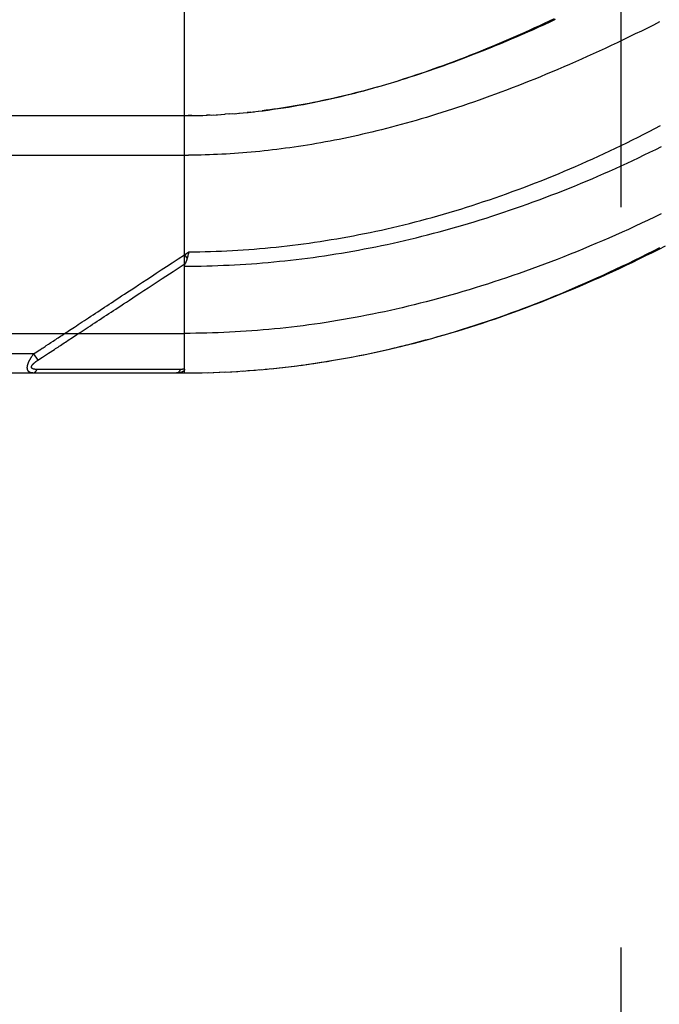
# Model space of a CAD drawing. Header units: inches. Extents: x 0 to 212, y 0 to 138.
# Tile 39 of 256: x 35.93 to 36.94, y 40.85 to 42.4. Entities that reach past the tile are written whole.
import ezdxf

# ---------------------------------------------------------------- set-up
doc = ezdxf.new("R2010")
doc.units = ezdxf.units.IN
doc.header["$LTSCALE"] = 11.6875
doc.header["$MEASUREMENT"] = 0
doc.linetypes.add('HIDDEN', pattern=[0.2, 0.1, -0.1])
doc.layers.add('DEFAULT_2', color=8, linetype='HIDDEN')
doc.layers.add('LEFTHAND_DOOR_ASSEMBLY', color=7, linetype='CONTINUOUS')

msp = doc.modelspace()

# ---------------------------------------------------------------- linework, layer by layer
at = {"layer": 'DEFAULT_2', "color": 8, "linetype": 'HIDDEN'}
msp.add_line((36.8837, 39.7688), (36.8837, 96.8728), dxfattribs=at)
at = {"layer": 'LEFTHAND_DOOR_ASSEMBLY', "color": 8, "linetype": 'HIDDEN'}
for p, q in [((36.1939, 41.8446), (36.1939, 42.5093)), ((35.3202, 42.2508), (36.1939, 42.2508)), ((36.2054, 42.2509), (36.1997, 42.2508)), ((36.2082, 42.2509), (36.217, 42.2511)), ((36.2154, 42.251), (36.2227, 42.2512)), ((36.2343, 42.2516), (36.2285, 42.2514)), ((36.237, 42.2518), (36.2459, 42.2522)), ((36.2441, 42.2521), (36.2517, 42.2525)), ((36.2512, 42.2525), (36.2583, 42.2529)), ((36.2653, 42.2534), (36.2575, 42.2529)), ((36.2692, 42.2537), (36.2633, 42.2533)), ((36.2653, 42.2534), (36.2751, 42.2542)), ((36.2723, 42.2539), (36.2809, 42.2547)), ((36.2987, 42.2564), (36.2928, 42.2558)), ((36.3021, 42.2568), (36.3106, 42.2577)), ((35.2902, 42.1883), (36.2005, 42.1883)), ((36.1939, 42.0313), (36.2007, 42.0359)), ((36.2, 42.0328), (36.1997, 42.0315)), ((36.2007, 42.0359), (36.2, 42.0328)), ((36.1939, 42.0313), (36.198, 42.0251)), ((36.1997, 42.0315), (36.1994, 42.0303)), ((36.0291, 41.9085), (36.0419, 41.9169)), ((35.2902, 41.9071), (36.1939, 41.9071)), ((35.9581, 41.8762), (35.9605, 41.8778)), ((35.9605, 41.8778), (35.9629, 41.8794)), ((35.9792, 41.8757), (35.9884, 41.8817)), ((35.9556, 41.8746), (35.2902, 41.8746)), ((35.9556, 41.8746), (35.9581, 41.8762)), ((35.9556, 41.8746), (35.9622, 41.8645)), ((35.9622, 41.8645), (35.9697, 41.8694)), ((35.9697, 41.8694), (35.9776, 41.8746)), ((35.9776, 41.8746), (35.9792, 41.8757)), ((35.9654, 41.8501), (35.961, 41.85)), ((35.9744, 41.8501), (35.9654, 41.8501)), ((36.0062, 41.8501), (35.9744, 41.8501)), ((36.0112, 41.8502), (36.0062, 41.8501)), ((36.1753, 41.8502), (36.1638, 41.8502)), ((36.1879, 41.8502), (36.1753, 41.8502)), ((36.2576, 41.846), (36.2685, 41.8466)), ((36.2667, 41.8465), (36.2779, 41.8471)), ((36.2758, 41.847), (36.2872, 41.8477)), ((36.2849, 41.8475), (36.2966, 41.8484)), ((36.2941, 41.8482), (36.306, 41.8491)), ((36.3032, 41.8489), (36.3154, 41.8499)), ((36.3123, 41.8496), (36.3247, 41.8507)), ((36.3215, 41.8504), (36.3342, 41.8517)), ((36.3307, 41.8513), (36.3436, 41.8526)), ((36.3398, 41.8522), (36.353, 41.8537)), ((36.349, 41.8532), (36.3624, 41.8548)), ((36.3582, 41.8543), (36.3719, 41.856)), ((36.3675, 41.8554), (36.3814, 41.8572)), ((36.3767, 41.8566), (36.3909, 41.8585)), ((36.3859, 41.8579), (36.4004, 41.8599)), ((35.3202, 41.8446), (36.1939, 41.8446)), ((36.1939, 41.8446), (36.2032, 41.8446)), ((36.203, 41.8446), (36.2125, 41.8447)), ((36.2121, 41.8447), (36.2218, 41.8448)), ((36.2212, 41.8448), (36.2312, 41.8451)), ((36.2303, 41.845), (36.2405, 41.8453)), ((36.2394, 41.8453), (36.2498, 41.8457)), ((36.2485, 41.8456), (36.2592, 41.8461))]:
    msp.add_line(p, q, dxfattribs=at)
for points in [[(36.3101, 42.2577), (36.318, 42.2586), (36.3261, 42.2597), (36.3341, 42.2608), (36.3421, 42.2619), (36.3501, 42.2631), (36.3581, 42.2644), (36.366, 42.2657), (36.3739, 42.2671), (36.3817, 42.2685), (36.3894, 42.27), (36.3971, 42.2715), (36.4046, 42.273), (36.4121, 42.2746), (36.4195, 42.2762), (36.4268, 42.2778), (36.4341, 42.2795), (36.4413, 42.2812), (36.4485, 42.2829), (36.4556, 42.2847), (36.4628, 42.2865), (36.4699, 42.2884), (36.477, 42.2902), (36.484, 42.2922), (36.4911, 42.2941), (36.4981, 42.2961), (36.5051, 42.2981), (36.5121, 42.3002), (36.5191, 42.3023), (36.526, 42.3044), (36.533, 42.3065), (36.5399, 42.3087), (36.5468, 42.311), (36.5537, 42.3132), (36.5607, 42.3155), (36.5676, 42.3178), (36.5745, 42.3202), (36.5815, 42.3226), (36.5884, 42.3251), (36.5954, 42.3276), (36.6024, 42.3301), (36.6094, 42.3326), (36.6164, 42.3352), (36.6234, 42.3379), (36.6305, 42.3406), (36.6375, 42.3433), (36.6446, 42.3461), (36.6518, 42.3489), (36.6589, 42.3517), (36.6661, 42.3546), (36.6733, 42.3576), (36.6805, 42.3606), (36.6878, 42.3636), (36.6951, 42.3667), (36.7024, 42.3698), (36.7098, 42.373), (36.7172, 42.3762), (36.7246, 42.3795), (36.7321, 42.3828), (36.7396, 42.3862), (36.7472, 42.3897), (36.7548, 42.3932), (36.7625, 42.3967), (36.7702, 42.4003), (36.778, 42.404)], [(36.7795, 42.4025), (36.7706, 42.3984), (36.7618, 42.3944), (36.7531, 42.3904), (36.7444, 42.3865), (36.7357, 42.3827), (36.7271, 42.3789), (36.7185, 42.3752), (36.7099, 42.3715), (36.7014, 42.3679), (36.693, 42.3644), (36.6846, 42.3609), (36.6763, 42.3575), (36.668, 42.3541), (36.6597, 42.3509), (36.6515, 42.3476), (36.6434, 42.3445), (36.6353, 42.3414), (36.6272, 42.3384), (36.6193, 42.3354), (36.6113, 42.3325), (36.6035, 42.3296), (36.5956, 42.3268), (36.5879, 42.3241), (36.5802, 42.3215), (36.5725, 42.3189), (36.5649, 42.3163), (36.5573, 42.3138), (36.5498, 42.3114), (36.5424, 42.309), (36.535, 42.3067), (36.5277, 42.3044), (36.5204, 42.3022), (36.5131, 42.3001), (36.5059, 42.298), (36.4988, 42.296), (36.4917, 42.294), (36.4847, 42.2921), (36.4777, 42.2902), (36.4708, 42.2883), (36.4639, 42.2866), (36.457, 42.2848), (36.4502, 42.2832), (36.4435, 42.2815), (36.4368, 42.28), (36.4301, 42.2784), (36.4235, 42.277), (36.4169, 42.2755), (36.4104, 42.2741), (36.4039, 42.2728), (36.3974, 42.2715), (36.391, 42.2702), (36.3846, 42.269), (36.3783, 42.2679), (36.372, 42.2667), (36.3657, 42.2656), (36.3595, 42.2646), (36.3533, 42.2636), (36.3471, 42.2626), (36.341, 42.2617)], [(36.9442, 42.3988), (36.9346, 42.3939), (36.925, 42.3891), (36.9154, 42.3844), (36.9058, 42.3797), (36.8963, 42.375), (36.8867, 42.3704), (36.8772, 42.3659), (36.8677, 42.3614), (36.8583, 42.357), (36.8488, 42.3526), (36.8394, 42.3483), (36.83, 42.3441), (36.8207, 42.3399), (36.8113, 42.3358), (36.8021, 42.3317), (36.7928, 42.3277), (36.7836, 42.3238), (36.7744, 42.3199), (36.7653, 42.3161), (36.7562, 42.3123), (36.7471, 42.3086), (36.7381, 42.305), (36.7291, 42.3015), (36.7202, 42.298), (36.7113, 42.2945), (36.7025, 42.2912), (36.6937, 42.2878), (36.685, 42.2846), (36.6763, 42.2814), (36.6677, 42.2783), (36.6591, 42.2752), (36.6505, 42.2723), (36.642, 42.2693), (36.6336, 42.2665), (36.6252, 42.2637), (36.6169, 42.2609), (36.6086, 42.2582), (36.6003, 42.2556), (36.5921, 42.253), (36.584, 42.2505), (36.5759, 42.2481), (36.5678, 42.2457), (36.5598, 42.2433), (36.5519, 42.2411), (36.544, 42.2389), (36.5361, 42.2367), (36.5283, 42.2346), (36.5206, 42.2325), (36.5129, 42.2305), (36.5052, 42.2286), (36.4976, 42.2267), (36.49, 42.2249), (36.4825, 42.2231), (36.475, 42.2213), (36.4675, 42.2197), (36.4601, 42.218), (36.4528, 42.2164), (36.4454, 42.2149), (36.4382, 42.2134), (36.4309, 42.212), (36.4237, 42.2106), (36.4165, 42.2092), (36.4094, 42.2079), (36.4023, 42.2067), (36.3952, 42.2055), (36.3882, 42.2043), (36.3812, 42.2032), (36.3742, 42.2021), (36.3673, 42.2011), (36.3604, 42.2001), (36.3535, 42.1992), (36.3466, 42.1982)], [(36.1939, 42.2508), (36.201, 42.2508), (36.2112, 42.251)], [(36.2226, 42.2512), (36.2298, 42.2515), (36.2401, 42.2519)], [(36.2795, 42.2545), (36.2868, 42.2552), (36.2943, 42.2559), (36.3047, 42.257)], [(36.341, 42.2617), (36.3348, 42.2608), (36.3288, 42.26), (36.3227, 42.2592), (36.3167, 42.2584)], [(36.2007, 42.0359), (36.2093, 42.0359), (36.2179, 42.036), (36.2265, 42.0362), (36.2351, 42.0364), (36.2437, 42.0367), (36.2523, 42.0371), (36.2609, 42.0374), (36.2695, 42.0379), (36.2781, 42.0384), (36.2867, 42.0389), (36.2953, 42.0395), (36.304, 42.0402), (36.3126, 42.0409), (36.3212, 42.0416), (36.3299, 42.0424), (36.3385, 42.0433), (36.3472, 42.0442), (36.3558, 42.0452), (36.3645, 42.0462), (36.3732, 42.0473), (36.3819, 42.0484), (36.3906, 42.0496), (36.3993, 42.0509), (36.4081, 42.0522), (36.4168, 42.0535), (36.4255, 42.055), (36.4343, 42.0564), (36.4431, 42.058), (36.4518, 42.0595), (36.4606, 42.0612), (36.4694, 42.0629), (36.4783, 42.0646), (36.4871, 42.0664), (36.4959, 42.0683), (36.5048, 42.0702), (36.5137, 42.0722), (36.5225, 42.0743), (36.5314, 42.0764), (36.5403, 42.0785), (36.5493, 42.0807), (36.5582, 42.083), (36.5671, 42.0854), (36.5761, 42.0877), (36.5851, 42.0902), (36.594, 42.0927), (36.603, 42.0953), (36.612, 42.0979), (36.621, 42.1006), (36.6301, 42.1034), (36.6391, 42.1062), (36.6481, 42.109), (36.6572, 42.112), (36.6662, 42.115), (36.6753, 42.118), (36.6844, 42.1211), (36.6935, 42.1243), (36.7025, 42.1275), (36.7116, 42.1308), (36.7207, 42.1341), (36.7298, 42.1375), (36.7389, 42.141), (36.748, 42.1445), (36.7571, 42.1481), (36.7662, 42.1517), (36.7753, 42.1554), (36.7844, 42.1591), (36.7935, 42.1629), (36.8025, 42.1668), (36.8116, 42.1707), (36.8206, 42.1747), (36.8297, 42.1787), (36.8387, 42.1827), (36.8477, 42.1868), (36.8567, 42.191), (36.8657, 42.1952), (36.8747, 42.1994), (36.8836, 42.2037), (36.8925, 42.2081), (36.9014, 42.2125), (36.9103, 42.2169), (36.9191, 42.2214), (36.9279, 42.2259), (36.9367, 42.2304), (36.9454, 42.235)], [(36.1939, 42.0132), (36.2027, 42.0132), (36.2115, 42.0133), (36.2203, 42.0134), (36.2291, 42.0136), (36.2378, 42.0139), (36.2466, 42.0142), (36.2554, 42.0145), (36.2643, 42.0149), (36.2731, 42.0153), (36.2819, 42.0158), (36.2907, 42.0164), (36.2995, 42.017), (36.3084, 42.0176), (36.3172, 42.0183), (36.3261, 42.0191), (36.3349, 42.0199), (36.3438, 42.0208), (36.3526, 42.0217), (36.3615, 42.0227), (36.3704, 42.0237), (36.3793, 42.0248), (36.3882, 42.0259), (36.3971, 42.0271), (36.4061, 42.0284), (36.415, 42.0297), (36.4239, 42.031), (36.4329, 42.0324), (36.4419, 42.0339), (36.4509, 42.0354), (36.4599, 42.037), (36.4689, 42.0386), (36.4779, 42.0403), (36.4869, 42.0421), (36.496, 42.0439), (36.505, 42.0457), (36.5141, 42.0476), (36.5232, 42.0496), (36.5323, 42.0516), (36.5414, 42.0537), (36.5505, 42.0559), (36.5596, 42.0581), (36.5688, 42.0604), (36.5779, 42.0627), (36.5871, 42.0651), (36.5963, 42.0675), (36.6055, 42.07), (36.6147, 42.0725), (36.6239, 42.0752), (36.6332, 42.0778), (36.6424, 42.0806), (36.6516, 42.0834), (36.6609, 42.0862), (36.6702, 42.0891), (36.6795, 42.0921), (36.6887, 42.0951), (36.698, 42.0982), (36.7073, 42.1014), (36.7166, 42.1046), (36.7259, 42.1078), (36.7353, 42.1111), (36.7446, 42.1145), (36.7539, 42.1179), (36.7632, 42.1214), (36.7725, 42.125), (36.7818, 42.1286), (36.7911, 42.1322), (36.8004, 42.136), (36.8097, 42.1397), (36.819, 42.1435), (36.8283, 42.1474), (36.8375, 42.1513), (36.8468, 42.1553), (36.856, 42.1593), (36.8652, 42.1634), (36.8744, 42.1675), (36.8835, 42.1716), (36.8927, 42.1758), (36.9018, 42.1801), (36.9109, 42.1844), (36.92, 42.1887), (36.929, 42.1931), (36.938, 42.1975), (36.947, 42.202)], [(36.3466, 42.1982), (36.3398, 42.1974), (36.333, 42.1966), (36.3262, 42.1958), (36.3195, 42.195), (36.3127, 42.1943), (36.306, 42.1937), (36.2993, 42.1931), (36.2926, 42.1925), (36.286, 42.1919), (36.2793, 42.1914), (36.2727, 42.191), (36.2661, 42.1905), (36.2595, 42.1901), (36.2529, 42.1898), (36.2463, 42.1895), (36.2397, 42.1892), (36.2332, 42.189), (36.2266, 42.1888), (36.2201, 42.1886), (36.2135, 42.1885), (36.207, 42.1884), (36.2005, 42.1883)], [(36.9466, 42.0956), (36.9363, 42.0906), (36.926, 42.0857), (36.9157, 42.0808), (36.9054, 42.0761), (36.8951, 42.0713), (36.8848, 42.0667), (36.8745, 42.0621), (36.8642, 42.0576), (36.8539, 42.0532), (36.8437, 42.0488), (36.8334, 42.0445), (36.8232, 42.0402), (36.813, 42.036), (36.8028, 42.0319), (36.7927, 42.0279), (36.7825, 42.0239), (36.7724, 42.0201), (36.7623, 42.0162), (36.7522, 42.0125), (36.7422, 42.0088), (36.7322, 42.0052), (36.7222, 42.0017), (36.7122, 41.9982), (36.7023, 41.9948), (36.6924, 41.9915), (36.6825, 41.9882), (36.6726, 41.985), (36.6628, 41.9819), (36.653, 41.9789), (36.6433, 41.9759), (36.6335, 41.973), (36.6238, 41.9701), (36.6141, 41.9674), (36.6045, 41.9647), (36.5949, 41.962), (36.5853, 41.9595), (36.5757, 41.957), (36.5662, 41.9545), (36.5567, 41.9522), (36.5472, 41.9499), (36.5378, 41.9476), (36.5284, 41.9455), (36.519, 41.9434), (36.5096, 41.9413), (36.5003, 41.9393), (36.491, 41.9374), (36.4817, 41.9356), (36.4725, 41.9338), (36.4632, 41.932), (36.454, 41.9304), (36.4448, 41.9288), (36.4357, 41.9272), (36.4265, 41.9257), (36.4174, 41.9243), (36.4083, 41.9229), (36.3992, 41.9216), (36.3901, 41.9204), (36.3811, 41.9192), (36.3721, 41.918), (36.3631, 41.9169), (36.3541, 41.9159), (36.3451, 41.915), (36.3361, 41.914), (36.3272, 41.9132), (36.3182, 41.9124), (36.3093, 41.9117), (36.3004, 41.911), (36.2915, 41.9103), (36.2826, 41.9098), (36.2737, 41.9093), (36.2648, 41.9088), (36.2559, 41.9084)], [(36.3952, 41.8592), (36.4045, 41.8606), (36.4138, 41.862), (36.4231, 41.8635), (36.4324, 41.8651), (36.4417, 41.8667), (36.4511, 41.8684), (36.4605, 41.8702), (36.4699, 41.872), (36.4793, 41.8739), (36.4888, 41.8758), (36.4982, 41.8779), (36.5077, 41.88), (36.5172, 41.8821), (36.5267, 41.8844), (36.5363, 41.8867), (36.5459, 41.8891), (36.5555, 41.8915), (36.5651, 41.894), (36.5747, 41.8966), (36.5844, 41.8992), (36.5941, 41.902), (36.6038, 41.9048), (36.6136, 41.9076), (36.6233, 41.9106), (36.6331, 41.9136), (36.6429, 41.9167), (36.6527, 41.9198), (36.6624, 41.923), (36.6722, 41.9263), (36.6819, 41.9296), (36.6916, 41.9329), (36.7012, 41.9364), (36.7108, 41.9398), (36.7204, 41.9433), (36.73, 41.9469), (36.7396, 41.9506), (36.7492, 41.9542), (36.7587, 41.958), (36.7683, 41.9618), (36.7779, 41.9657), (36.7875, 41.9696), (36.7971, 41.9737), (36.8067, 41.9777), (36.8163, 41.9819), (36.8259, 41.9861), (36.8356, 41.9903), (36.8452, 41.9947), (36.8549, 41.9991), (36.8647, 42.0036), (36.8745, 42.0082), (36.8844, 42.0129), (36.8943, 42.0176), (36.9043, 42.0225), (36.9143, 42.0275), (36.9244, 42.0325), (36.9345, 42.0376), (36.9446, 42.0428)], [(36.4004, 41.8599), (36.4099, 41.8614), (36.4194, 41.8629), (36.429, 41.8645), (36.4385, 41.8661), (36.4481, 41.8678), (36.4577, 41.8696), (36.4674, 41.8714), (36.477, 41.8734), (36.4867, 41.8754), (36.4964, 41.8774), (36.5061, 41.8795), (36.5158, 41.8817), (36.5256, 41.884), (36.5353, 41.8863), (36.5451, 41.8888), (36.555, 41.8912), (36.5648, 41.8938), (36.5747, 41.8964), (36.5846, 41.8991), (36.5945, 41.9019), (36.6044, 41.9047), (36.6144, 41.9077), (36.6244, 41.9107), (36.6344, 41.9137), (36.6445, 41.9169), (36.6545, 41.9201), (36.6646, 41.9234), (36.6747, 41.9267), (36.6849, 41.9302), (36.695, 41.9337), (36.7052, 41.9373), (36.7154, 41.941), (36.7256, 41.9447), (36.7358, 41.9485), (36.7461, 41.9524), (36.7564, 41.9564), (36.7667, 41.9604), (36.777, 41.9646), (36.7873, 41.9687), (36.7977, 41.973), (36.808, 41.9774), (36.8184, 41.9818), (36.8288, 41.9863), (36.8392, 41.9908), (36.8496, 41.9954), (36.86, 42.0001), (36.8704, 42.0049), (36.8808, 42.0097), (36.8912, 42.0147), (36.9017, 42.0196), (36.9121, 42.0247), (36.9225, 42.0298), (36.9329, 42.0349), (36.9433, 42.0402), (36.9537, 42.0455)], [(36.0605, 41.9436), (36.0677, 41.9483), (36.0712, 41.9507), (36.0748, 41.953), (36.0785, 41.9554), (36.0823, 41.9579), (36.0862, 41.9605), (36.0903, 41.9632), (36.0947, 41.9661), (36.0993, 41.9691), (36.1043, 41.9724), (36.1096, 41.9759), (36.1153, 41.9796), (36.1213, 41.9836), (36.1277, 41.9878), (36.1345, 41.9923), (36.1417, 41.997), (36.1492, 42.0019), (36.1572, 42.0072), (36.1657, 42.0128), (36.1746, 42.0186), (36.184, 42.0248), (36.1939, 42.0313)], [(36.1588, 41.9937), (36.1759, 42.0049), (36.1951, 42.0176)], [(36.1939, 42.0132), (36.1939, 42.0134), (36.1939, 42.0136), (36.1939, 42.0138), (36.194, 42.0141), (36.194, 42.0143), (36.194, 42.0145), (36.1941, 42.0147), (36.1941, 42.0149), (36.1942, 42.0151), (36.1942, 42.0153), (36.1943, 42.0156), (36.1944, 42.0158), (36.1944, 42.016), (36.1945, 42.0162), (36.1946, 42.0164), (36.1947, 42.0167), (36.1948, 42.0169), (36.1949, 42.0171), (36.195, 42.0173), (36.1954, 42.0181)], [(36.198, 42.0251), (36.1978, 42.0245), (36.1977, 42.0239), (36.1975, 42.0233), (36.1973, 42.0228), (36.1971, 42.0222), (36.1969, 42.0217), (36.1967, 42.0211), (36.1965, 42.0206), (36.1963, 42.0201), (36.1961, 42.0196), (36.1958, 42.019), (36.1956, 42.0185), (36.1954, 42.0181)], [(36.1994, 42.0303), (36.1991, 42.0291), (36.199, 42.0285), (36.1988, 42.0279), (36.1987, 42.0274), (36.1985, 42.0268), (36.1984, 42.0262), (36.1982, 42.0256), (36.198, 42.0251)], [(36.1176, 41.9666), (36.1235, 41.9705), (36.1297, 41.9746), (36.1364, 41.979), (36.1588, 41.9937)], [(36.0419, 41.9169), (36.0454, 41.9191), (36.0489, 41.9215), (36.0525, 41.9238), (36.0561, 41.9262), (36.0598, 41.9286), (36.0635, 41.9311), (36.0672, 41.9335), (36.0708, 41.9359), (36.0745, 41.9383), (36.0781, 41.9407), (36.0818, 41.9431), (36.0855, 41.9455), (36.0894, 41.9481), (36.0934, 41.9507), (36.0976, 41.9535), (36.1021, 41.9565), (36.1069, 41.9596), (36.1176, 41.9666)], [(36.0125, 41.912), (36.0175, 41.9153), (36.0203, 41.9171), (36.0232, 41.919), (36.0262, 41.921), (36.0293, 41.9231), (36.0325, 41.9252), (36.0358, 41.9273), (36.0392, 41.9296), (36.0426, 41.9318), (36.0462, 41.9342), (36.0497, 41.9365), (36.0533, 41.9389), (36.0569, 41.9413), (36.0605, 41.9436)], [(35.9944, 41.9001), (35.9983, 41.9027), (36.0002, 41.9039), (36.0021, 41.9052), (36.0041, 41.9065), (36.006, 41.9078), (36.0081, 41.9091), (36.0102, 41.9105), (36.0125, 41.912)], [(36.004, 41.892), (36.006, 41.8933), (36.008, 41.8946), (36.0099, 41.8959), (36.0119, 41.8972), (36.014, 41.8985), (36.0161, 41.8999), (36.0184, 41.9014), (36.0208, 41.903), (36.0234, 41.9047), (36.0262, 41.9066), (36.0291, 41.9085)], [(36.2559, 41.9084), (36.247, 41.908), (36.2382, 41.9077), (36.2293, 41.9075), (36.2205, 41.9073), (36.2116, 41.9072), (36.2028, 41.9071), (36.1939, 41.9071)], [(35.9829, 41.8925), (35.9867, 41.895), (35.9886, 41.8963), (35.9905, 41.8976), (35.9925, 41.8988), (35.9944, 41.9001)], [(35.9629, 41.8794), (35.9653, 41.8809), (35.9665, 41.8818)], [(35.9665, 41.8818), (35.9691, 41.8835), (35.9706, 41.8844)], [(35.9706, 41.8844), (35.9738, 41.8865), (35.9755, 41.8877)], [(35.9755, 41.8877), (35.9791, 41.8901), (35.981, 41.8913), (35.9829, 41.8925)], [(35.9884, 41.8817), (35.9903, 41.883), (35.9922, 41.8842), (35.9942, 41.8855), (35.9961, 41.8868), (35.9981, 41.8881), (36.0001, 41.8894), (36.004, 41.892)], [(35.9544, 41.8446), (35.954, 41.8446), (35.9535, 41.8446), (35.9531, 41.8446), (35.9528, 41.8446), (35.9524, 41.8447), (35.952, 41.8448), (35.9517, 41.8448), (35.9514, 41.8449), (35.9511, 41.845), (35.9508, 41.8451), (35.9505, 41.8452), (35.9502, 41.8453), (35.95, 41.8454), (35.9497, 41.8455), (35.9495, 41.8456), (35.9493, 41.8457), (35.949, 41.8459), (35.9488, 41.846), (35.9486, 41.8462), (35.9485, 41.8463), (35.9483, 41.8464), (35.9481, 41.8466), (35.9479, 41.8467), (35.9478, 41.8469), (35.9476, 41.8471), (35.9475, 41.8472), (35.9473, 41.8474), (35.9472, 41.8476), (35.9471, 41.8478), (35.947, 41.8479), (35.9469, 41.8481), (35.9467, 41.8483), (35.9466, 41.8485), (35.9465, 41.8487), (35.9465, 41.8489), (35.9464, 41.8491), (35.9463, 41.8493), (35.9462, 41.8495), (35.9461, 41.8497), (35.9461, 41.8499), (35.946, 41.8502), (35.946, 41.8504), (35.9459, 41.8506), (35.9459, 41.8508), (35.9458, 41.8511), (35.9458, 41.8513), (35.9458, 41.8516), (35.9458, 41.8518), (35.9457, 41.8521), (35.9457, 41.8523), (35.9457, 41.8526), (35.9457, 41.8528), (35.9457, 41.8531), (35.9457, 41.8534), (35.9457, 41.8537), (35.9458, 41.8539), (35.9458, 41.8542), (35.9458, 41.8545), (35.9459, 41.8548), (35.9459, 41.8551), (35.9459, 41.8554), (35.946, 41.8557), (35.9461, 41.856), (35.9461, 41.8563), (35.9462, 41.8567), (35.9463, 41.857), (35.9463, 41.8573), (35.9464, 41.8576), (35.9465, 41.858), (35.9466, 41.8583), (35.9467, 41.8587), (35.9469, 41.859), (35.947, 41.8594), (35.9471, 41.8597), (35.9472, 41.8601), (35.9474, 41.8605), (35.9475, 41.8609), (35.9477, 41.8613), (35.9478, 41.8616), (35.948, 41.862), (35.9482, 41.8624), (35.9484, 41.8629), (35.9486, 41.8633), (35.9488, 41.8637), (35.949, 41.8641), (35.9492, 41.8646), (35.9495, 41.865), (35.9497, 41.8655), (35.95, 41.866), (35.9502, 41.8665), (35.9505, 41.867), (35.9508, 41.8675), (35.9511, 41.868), (35.9514, 41.8685), (35.9518, 41.869), (35.9521, 41.8696), (35.9525, 41.8702), (35.9529, 41.8708), (35.9533, 41.8714), (35.9537, 41.872), (35.9542, 41.8726), (35.9546, 41.8732), (35.9551, 41.8739), (35.9556, 41.8746)], [(35.961, 41.85), (35.9606, 41.85), (35.9602, 41.85), (35.9598, 41.85), (35.9594, 41.8501), (35.959, 41.8501), (35.9587, 41.8501), (35.9583, 41.8501), (35.958, 41.8502), (35.9577, 41.8502), (35.9574, 41.8503), (35.9571, 41.8503), (35.9568, 41.8504), (35.9566, 41.8504), (35.9563, 41.8505), (35.9561, 41.8505), (35.9559, 41.8506), (35.9557, 41.8506), (35.9555, 41.8507), (35.9553, 41.8508), (35.9551, 41.8508), (35.9549, 41.8509), (35.9547, 41.851), (35.9545, 41.851), (35.9544, 41.8511), (35.9542, 41.8512), (35.9541, 41.8513), (35.9539, 41.8513), (35.9538, 41.8514), (35.9537, 41.8515), (35.9536, 41.8516), (35.9534, 41.8517), (35.9533, 41.8518), (35.9532, 41.8519), (35.9531, 41.852), (35.953, 41.852), (35.953, 41.8521), (35.9529, 41.8522), (35.9528, 41.8523), (35.9527, 41.8524), (35.9527, 41.8525), (35.9526, 41.8526), (35.9526, 41.8528), (35.9525, 41.8529), (35.9525, 41.853), (35.9524, 41.8531), (35.9524, 41.8532), (35.9524, 41.8533), (35.9523, 41.8534), (35.9523, 41.8536), (35.9523, 41.8537), (35.9523, 41.8538), (35.9523, 41.8539), (35.9523, 41.8541), (35.9523, 41.8542), (35.9523, 41.8543), (35.9523, 41.8544), (35.9524, 41.8546), (35.9524, 41.8547), (35.9524, 41.8549), (35.9525, 41.855), (35.9525, 41.8552), (35.9526, 41.8553), (35.9526, 41.8554), (35.9527, 41.8556), (35.9528, 41.8558), (35.9529, 41.8559), (35.9529, 41.8561), (35.953, 41.8562), (35.9531, 41.8564), (35.9532, 41.8566), (35.9533, 41.8567), (35.9534, 41.8569), (35.9536, 41.8571), (35.9537, 41.8572), (35.9538, 41.8574), (35.954, 41.8576), (35.9541, 41.8578), (35.9543, 41.858), (35.9544, 41.8582), (35.9546, 41.8584), (35.9548, 41.8586), (35.955, 41.8588), (35.9552, 41.859), (35.9554, 41.8592), (35.9556, 41.8594), (35.9558, 41.8596), (35.9561, 41.8598), (35.9563, 41.8601), (35.9566, 41.8603), (35.9568, 41.8605), (35.9571, 41.8608), (35.9574, 41.861), (35.9577, 41.8613), (35.958, 41.8615), (35.9584, 41.8618), (35.9587, 41.8621), (35.9591, 41.8624), (35.9595, 41.8627), (35.9599, 41.863), (35.9603, 41.8633), (35.9608, 41.8636), (35.9612, 41.8639), (35.9617, 41.8642), (35.9622, 41.8645)], [(35.9544, 41.8446), (35.9546, 41.8446), (35.9549, 41.8446), (35.9551, 41.8446), (35.9553, 41.8446), (35.9555, 41.8447), (35.9557, 41.8447), (35.956, 41.8448), (35.9562, 41.8449), (35.9564, 41.845), (35.9566, 41.8451), (35.9568, 41.8452), (35.957, 41.8453), (35.9573, 41.8454), (35.9575, 41.8455), (35.9577, 41.8457), (35.9579, 41.8458), (35.9581, 41.846), (35.9583, 41.8462), (35.9585, 41.8463), (35.9587, 41.8465), (35.9589, 41.8467), (35.9591, 41.8469), (35.9592, 41.8471), (35.9594, 41.8474), (35.9596, 41.8476), (35.9598, 41.8478), (35.9599, 41.8481), (35.9601, 41.8483), (35.9603, 41.8486), (35.9604, 41.8489), (35.9606, 41.8492), (35.9608, 41.8494), (35.9609, 41.8497), (35.961, 41.85)], [(36.0554, 41.8502), (36.0527, 41.8502), (36.05, 41.8502), (36.0474, 41.8502), (36.0448, 41.8502), (36.0423, 41.8502), (36.0397, 41.8502), (36.0112, 41.8502)], [(36.0857, 41.8502), (36.0819, 41.8502), (36.0782, 41.8502), (36.0745, 41.8502), (36.071, 41.8502), (36.0676, 41.8502), (36.0644, 41.8502), (36.0612, 41.8502), (36.0554, 41.8502)], [(36.1638, 41.8502), (36.1585, 41.8502), (36.1533, 41.8502), (36.1483, 41.8502), (36.1434, 41.8502), (36.1386, 41.8502), (36.1339, 41.8502), (36.1293, 41.8502), (36.1248, 41.8502), (36.1206, 41.8502), (36.1165, 41.8502), (36.1125, 41.8502), (36.1086, 41.8502), (36.1048, 41.8502), (36.101, 41.8502), (36.0972, 41.8502), (36.0934, 41.8502), (36.0857, 41.8502)], [(36.1939, 41.8504), (36.1939, 41.8502), (36.1939, 41.8501), (36.1939, 41.8499), (36.1939, 41.8498), (36.1938, 41.8496), (36.1938, 41.8495), (36.1938, 41.8493), (36.1937, 41.8492), (36.1937, 41.849), (36.1936, 41.8489), (36.1935, 41.8488), (36.1935, 41.8486), (36.1934, 41.8485), (36.1933, 41.8484), (36.1932, 41.8482), (36.1931, 41.8481), (36.193, 41.848), (36.1929, 41.8479), (36.1928, 41.8477), (36.1927, 41.8476), (36.1926, 41.8475), (36.1924, 41.8474), (36.1923, 41.8473), (36.1922, 41.8471), (36.192, 41.847), (36.1918, 41.8469), (36.1917, 41.8468), (36.1915, 41.8467), (36.1913, 41.8466), (36.1911, 41.8465), (36.1909, 41.8463), (36.1907, 41.8462), (36.1904, 41.8461), (36.1902, 41.846), (36.1899, 41.8459), (36.1897, 41.8458), (36.1894, 41.8457), (36.1891, 41.8456), (36.1888, 41.8455), (36.1885, 41.8454), (36.1882, 41.8453), (36.1878, 41.8452), (36.1875, 41.8452), (36.1871, 41.8451), (36.1867, 41.845), (36.1863, 41.8449), (36.1859, 41.8449), (36.1854, 41.8448), (36.1849, 41.8448), (36.1845, 41.8447), (36.184, 41.8447), (36.1835, 41.8446), (36.1829, 41.8446), (36.1824, 41.8446), (36.1818, 41.8446), (36.1812, 41.8446)], [(36.1812, 41.8446), (36.1814, 41.8446), (36.1817, 41.8446), (36.1819, 41.8446), (36.1821, 41.8446), (36.1823, 41.8447), (36.1826, 41.8447), (36.1828, 41.8448), (36.183, 41.8449), (36.1832, 41.845), (36.1834, 41.8451), (36.1837, 41.8452), (36.1839, 41.8453), (36.1841, 41.8454), (36.1843, 41.8456), (36.1845, 41.8457), (36.1847, 41.8459), (36.1849, 41.846), (36.1851, 41.8462), (36.1853, 41.8464), (36.1855, 41.8466), (36.1857, 41.8468), (36.1859, 41.847), (36.1861, 41.8472), (36.1863, 41.8475), (36.1865, 41.8477), (36.1866, 41.848), (36.1868, 41.8482), (36.187, 41.8485), (36.1871, 41.8488), (36.1873, 41.849), (36.1875, 41.8493), (36.1876, 41.8496), (36.1878, 41.8499), (36.1879, 41.8502)], [(36.1939, 41.8504), (36.1929, 41.8503), (36.192, 41.8503), (36.191, 41.8503), (36.19, 41.8502), (36.1889, 41.8502), (36.1879, 41.8502)]]:
    msp.add_lwpolyline(points, dxfattribs=at)

doc.saveas('drawing.dxf')
